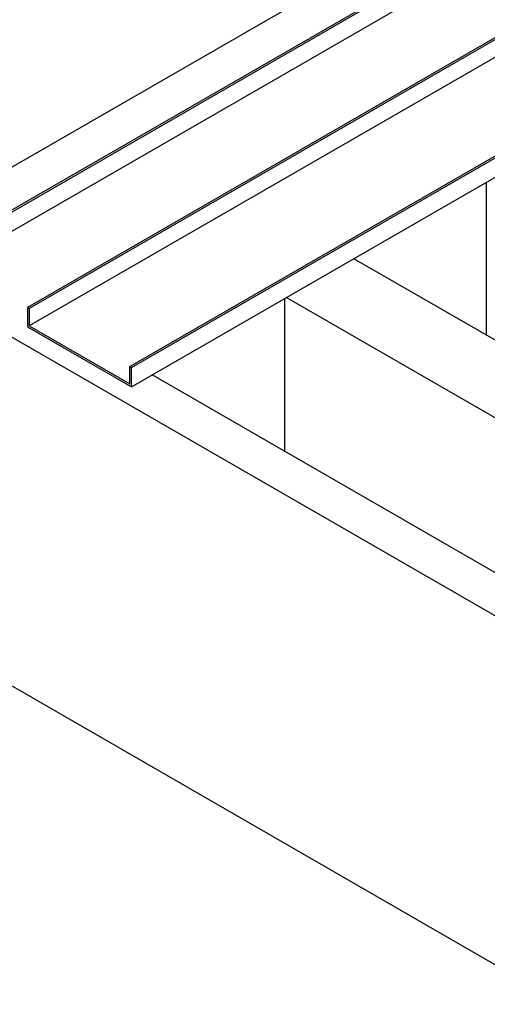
# Model space of a CAD drawing. Header units: millimetres. Extents: x 0 to 849, y 0 to 594.
# Tile 29 of 84: x 284 to 319, y 459 to 533. Entities that reach past the tile are written whole.
import ezdxf

# ---------------------------------------------------------------- set-up
doc = ezdxf.new("R2010")
doc.units = ezdxf.units.MM
doc.layers.add('TRAIT-FORT', color=4, linetype='Continuous', lineweight=25)

msp = doc.modelspace()

# ---------------------------------------------------------------- linework, layer by layer
at = {"layer": 'TRAIT-FORT', "color": 4, "linetype": 'Continuous', "lineweight": 25}
for p, q in [((340.067, 555.234), (273.314, 516.698)), ((277.228, 515.751), (339.987, 551.981)), ((277.354, 515.678), (339.536, 551.575)), ((277.354, 514.22), (335.028, 547.514)), ((338.29, 542.983), (284.173, 511.742)), ((338.416, 542.91), (284.299, 511.669)), ((339.552, 542.254), (284.299, 510.357)), ((291.875, 507.295), (337.913, 533.872)), ((292.002, 507.222), (337.913, 533.726)), ((292.002, 505.764), (337.913, 532.268)), ((318.67, 509.657), (318.67, 521.16)), ((273.314, 515.094), (386.956, 449.49)), ((326.245, 505.283), (308.707, 515.408)), ((303.518, 500.909), (303.518, 512.412)), ((303.656, 512.492), (330.413, 497.046)), ((284.173, 511.742), (284.173, 510.284)), ((284.299, 511.669), (284.173, 511.742)), ((284.299, 511.669), (284.299, 510.357)), ((284.173, 510.284), (292.002, 505.764)), ((284.299, 510.357), (291.875, 505.983)), ((291.875, 505.983), (291.875, 507.295)), ((292.002, 507.222), (291.875, 507.295)), ((292.002, 505.764), (292.002, 507.222)), ((320.311, 491.215), (293.555, 506.661)), ((273.314, 488.848), (386.956, 423.244))]:
    msp.add_line(p, q, dxfattribs=at)

doc.saveas('drawing.dxf')
